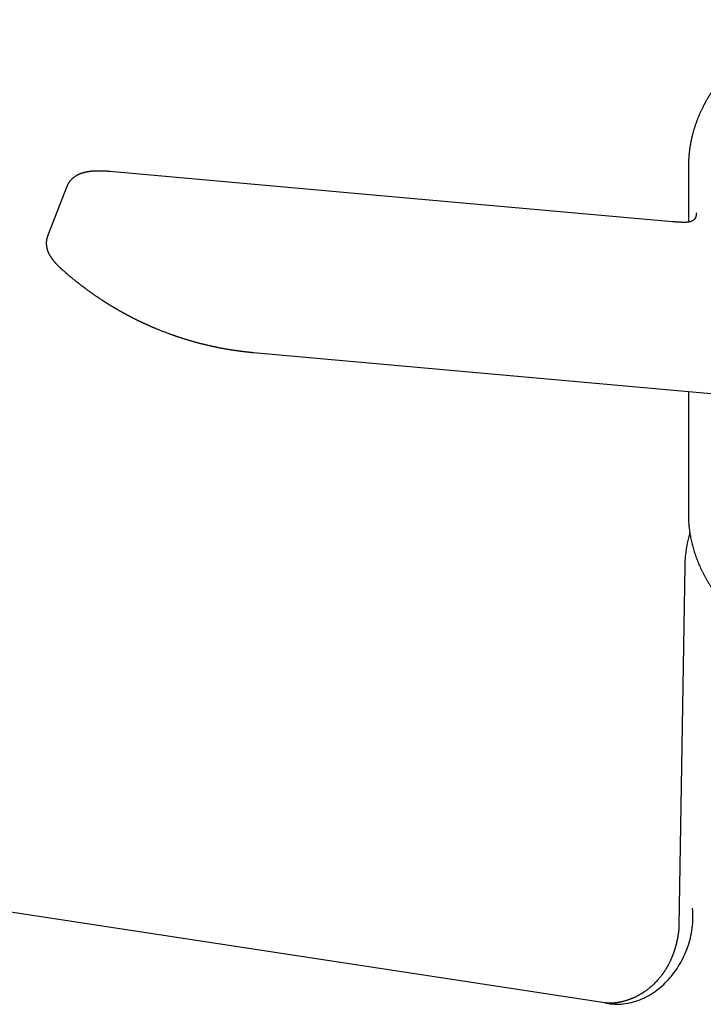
# Model space of a CAD drawing. Header units: millimetres. Extents: x 8 to 752, y 12 to 552.
# Tile 5 of 19: x 640 to 689, y 200 to 269. Entities that reach past the tile are written whole.
import ezdxf

# ---------------------------------------------------------------- set-up
doc = ezdxf.new("R2010")
doc.units = ezdxf.units.MM

msp = doc.modelspace()

# ---------------------------------------------------------------- linework, layer by layer
at = {"color": 7, "linetype": 'Continuous', "lineweight": 30}
for p, q in [((687.609, 258.843), (687.609, 254.882)), ((643.669, 257.408), (642.307, 253.896)), ((643.672, 257.407), (643.672, 257.408)), ((688.167, 255.539), (688.167, 255.54)), ((687.383, 254.863), (687.377, 254.863)), ((643.248, 251.609), (643.241, 251.615)), ((647.257, 248.698), (647.235, 248.711)), ((656.856, 245.664), (699.273, 241.871)), ((687.609, 242.914), (687.609, 234.176)), ((687.609, 234.176), (687.61, 234.089)), ((687.347, 230.557), (686.939, 205.107)), ((681.702, 199.667), (587.351, 214.051)), ((681.702, 199.667), (681.703, 199.667))]:
    msp.add_line(p, q, dxfattribs=at)
at = {"color": 7, "linetype": 'Continuous', "lineweight": 30, "flags": 128}
msp.add_lwpolyline([(686.475, 254.906), (666.907, 256.656), (646.717, 258.461)], dxfattribs=at)
at = {"color": 7, "linetype": 'Continuous', "lineweight": 30}
for points, knots in [([(694.919, 269.2), (694.857, 269.163), (694.736, 269.093), (694.564, 268.99), (694.405, 268.893), (694.258, 268.803), (694.126, 268.719), (694.006, 268.643), (693.899, 268.574), (693.804, 268.511), (693.723, 268.457), (693.654, 268.411), (693.597, 268.372), (693.549, 268.34), (693.508, 268.312), (693.474, 268.288), (693.445, 268.268), (693.42, 268.251), (693.397, 268.235), (693.37, 268.216), (693.334, 268.191), (693.288, 268.159), (693.235, 268.121), (693.178, 268.081), (693.099, 268.023), (692.999, 267.951), (692.885, 267.866), (692.782, 267.789), (692.689, 267.719), (692.602, 267.652), (692.526, 267.593), (692.462, 267.542), (692.409, 267.5), (692.365, 267.465), (692.329, 267.436), (692.3, 267.413), (692.281, 267.397), (692.268, 267.386), (692.256, 267.377), (692.238, 267.363), (692.214, 267.343), (692.181, 267.316), (692.141, 267.282), (692.096, 267.245), (692.042, 267.2), (691.98, 267.147), (691.909, 267.087), (691.837, 267.025), (691.771, 266.967), (691.711, 266.914), (691.658, 266.867), (691.603, 266.818), (691.547, 266.767), (691.498, 266.722), (691.457, 266.685), (691.427, 266.657), (691.402, 266.633), (691.381, 266.613), (691.365, 266.598), (691.352, 266.586), (691.339, 266.574), (691.321, 266.557), (691.295, 266.533), (691.26, 266.5), (691.219, 266.46), (691.174, 266.416), (691.11, 266.354), (691.032, 266.277), (690.94, 266.184), (690.854, 266.096), (690.788, 266.027), (690.739, 265.977), (690.708, 265.944), (690.68, 265.914), (690.657, 265.889), (690.635, 265.866), (690.612, 265.841), (690.582, 265.809), (690.548, 265.771), (690.509, 265.729), (690.467, 265.682), (690.423, 265.632), (690.377, 265.58), (690.33, 265.527), (690.289, 265.48), (690.254, 265.439), (690.225, 265.404), (690.195, 265.369), (690.165, 265.334), (690.137, 265.3), (690.111, 265.268), (690.089, 265.242), (690.072, 265.222), (690.06, 265.207), (690.05, 265.194), (690.04, 265.182), (690.027, 265.167), (690.01, 265.146), (689.988, 265.118), (689.96, 265.083), (689.928, 265.043), (689.896, 265.002), (689.864, 264.961), (689.832, 264.921), (689.802, 264.881), (689.764, 264.831), (689.72, 264.773), (689.671, 264.707), (689.624, 264.643), (689.58, 264.583), (689.538, 264.524), (689.494, 264.462), (689.445, 264.392), (689.39, 264.312), (689.333, 264.227), (689.279, 264.145), (689.23, 264.069), (689.186, 264.001), (689.148, 263.941), (689.116, 263.889), (689.091, 263.849), (689.072, 263.818), (689.055, 263.79), (689.035, 263.756), (689.011, 263.716), (688.985, 263.672), (688.947, 263.608), (688.901, 263.528), (688.856, 263.448), (688.824, 263.389), (688.803, 263.352), (688.786, 263.319), (688.77, 263.291), (688.753, 263.259), (688.733, 263.221), (688.708, 263.174), (688.677, 263.113), (688.639, 263.038), (688.595, 262.951), (688.55, 262.857), (688.506, 262.765), (688.467, 262.68), (688.433, 262.604), (688.402, 262.533), (688.371, 262.463), (688.342, 262.393), (688.31, 262.318), (688.277, 262.236), (688.244, 262.15), (688.212, 262.068), (688.182, 261.989), (688.153, 261.908), (688.123, 261.823), (688.094, 261.739), (688.067, 261.657), (688.04, 261.576), (688.014, 261.491), (687.987, 261.403), (687.961, 261.314), (687.937, 261.227), (687.914, 261.143), (687.893, 261.063), (687.874, 260.987), (687.856, 260.914), (687.839, 260.842), (687.823, 260.768), (687.807, 260.697), (687.794, 260.635), (687.783, 260.583), (687.775, 260.54), (687.768, 260.502), (687.76, 260.463), (687.753, 260.422), (687.744, 260.373), (687.734, 260.317), (687.724, 260.252), (687.713, 260.183), (687.701, 260.102), (687.688, 260.009), (687.674, 259.904), (687.662, 259.8), (687.652, 259.699), (687.643, 259.605), (687.636, 259.517), (687.63, 259.44), (687.626, 259.373), (687.623, 259.311), (687.619, 259.246), (687.617, 259.185), (687.615, 259.125), (687.613, 259.067), (687.611, 259), (687.61, 258.924), (687.61, 258.871), (687.61, 258.843)], [0, 0, 0, 0, 0.013768, 0.026651, 0.038651, 0.049767, 0.06, 0.069191, 0.07753, 0.085017, 0.091652, 0.096856, 0.101382, 0.105229, 0.10841, 0.11114, 0.113496, 0.115478, 0.117189, 0.119175, 0.122052, 0.125819, 0.130414, 0.135113, 0.139711, 0.150152, 0.160033, 0.168384, 0.17629, 0.18375, 0.19073, 0.195994, 0.200577, 0.204479, 0.207699, 0.210237, 0.212095, 0.212801, 0.213743, 0.215279, 0.217409, 0.220132, 0.224252, 0.228309, 0.232281, 0.238851, 0.245175, 0.251725, 0.258836, 0.263594, 0.268574, 0.273776, 0.279199, 0.284593, 0.287984, 0.290921, 0.293405, 0.295436, 0.297012, 0.298135, 0.299181, 0.300723, 0.303376, 0.306823, 0.311065, 0.315723, 0.320294, 0.330173, 0.339604, 0.348559, 0.3569, 0.360432, 0.363836, 0.366902, 0.36939, 0.371301, 0.373795, 0.377, 0.380917, 0.385014, 0.389679, 0.394711, 0.399853, 0.405103, 0.410463, 0.413791, 0.417159, 0.420568, 0.424017, 0.427489, 0.430594, 0.433172, 0.435072, 0.436529, 0.437568, 0.43871, 0.440165, 0.441935, 0.444797, 0.448223, 0.45217, 0.456178, 0.460123, 0.464004, 0.467822, 0.471576, 0.478123, 0.48446, 0.490502, 0.496225, 0.501629, 0.507141, 0.513753, 0.521307, 0.529692, 0.537393, 0.544411, 0.550728, 0.55629, 0.561092, 0.565135, 0.567178, 0.569756, 0.572877, 0.576541, 0.580699, 0.584853, 0.594139, 0.602713, 0.606633, 0.610057, 0.612984, 0.615417, 0.61783, 0.621503, 0.62576, 0.630601, 0.637922, 0.645818, 0.654228, 0.663125, 0.670351, 0.676928, 0.683187, 0.68936, 0.695469, 0.701718, 0.709324, 0.717038, 0.724257, 0.730938, 0.737921, 0.74543, 0.752988, 0.760021, 0.766813, 0.774141, 0.782, 0.789754, 0.797238, 0.80444, 0.811336, 0.818099, 0.823886, 0.830161, 0.836691, 0.84278, 0.848381, 0.852594, 0.856221, 0.859291, 0.862468, 0.866002, 0.869893, 0.874939, 0.880459, 0.886343, 0.892573, 0.901183, 0.910144, 0.919184, 0.92779, 0.935699, 0.942993, 0.949951, 0.95511, 0.960458, 0.966149, 0.972197, 0.976521, 0.981462, 0.987022, 0.993201, 1, 1, 1, 1]), ([(646.717, 258.461), (646.687, 258.464), (646.629, 258.469), (646.548, 258.475), (646.474, 258.48), (646.409, 258.484), (646.351, 258.487), (646.301, 258.489), (646.262, 258.491), (646.231, 258.492), (646.206, 258.493), (646.179, 258.494), (646.148, 258.495), (646.113, 258.496), (646.075, 258.497), (646.024, 258.497), (645.959, 258.498), (645.883, 258.497), (645.81, 258.496), (645.74, 258.494), (645.676, 258.492), (645.625, 258.489), (645.582, 258.487), (645.543, 258.484), (645.501, 258.481), (645.46, 258.477), (645.424, 258.474), (645.393, 258.471), (645.363, 258.468), (645.332, 258.464), (645.296, 258.46), (645.258, 258.455), (645.217, 258.449), (645.176, 258.443), (645.136, 258.436), (645.097, 258.429), (645.057, 258.421), (645.016, 258.413), (644.975, 258.404), (644.94, 258.396), (644.91, 258.389), (644.883, 258.382), (644.852, 258.374), (644.819, 258.364), (644.786, 258.355), (644.757, 258.346), (644.733, 258.338), (644.708, 258.33), (644.68, 258.32), (644.646, 258.308), (644.609, 258.294), (644.569, 258.278), (644.531, 258.262), (644.496, 258.246), (644.464, 258.232), (644.434, 258.217), (644.404, 258.201), (644.372, 258.184), (644.338, 258.166), (644.302, 258.144), (644.263, 258.12), (644.22, 258.091), (644.176, 258.06), (644.134, 258.028), (644.095, 257.997), (644.059, 257.966), (644.026, 257.935), (643.995, 257.905), (643.967, 257.876), (643.939, 257.846), (643.911, 257.813), (643.881, 257.778), (643.852, 257.74), (643.826, 257.703), (643.803, 257.668), (643.784, 257.638), (643.77, 257.616), (643.76, 257.599), (643.751, 257.582), (643.739, 257.56), (643.724, 257.532), (643.707, 257.497), (643.688, 257.455), (643.676, 257.425), (643.67, 257.409)], [0, 0, 0, 0, 0.022296, 0.042806, 0.06153, 0.078465, 0.093601, 0.106704, 0.117669, 0.124784, 0.13088, 0.137922, 0.146266, 0.155912, 0.166408, 0.176866, 0.198461, 0.219785, 0.240737, 0.261286, 0.279989, 0.296147, 0.306288, 0.317979, 0.331187, 0.343913, 0.355018, 0.3645, 0.372754, 0.382358, 0.393411, 0.40589, 0.418201, 0.432253, 0.444458, 0.456486, 0.469684, 0.48337, 0.496564, 0.508998, 0.51792, 0.526134, 0.535994, 0.548322, 0.559345, 0.569113, 0.57723, 0.584028, 0.594234, 0.605391, 0.61788, 0.631823, 0.64572, 0.657489, 0.667877, 0.678246, 0.688771, 0.699551, 0.711059, 0.724102, 0.73816, 0.752459, 0.769974, 0.785604, 0.799481, 0.81279, 0.826502, 0.83792, 0.84961, 0.860696, 0.872204, 0.885165, 0.898669, 0.911165, 0.922547, 0.932176, 0.939907, 0.943498, 0.948276, 0.954908, 0.963397, 0.973741, 0.985942, 1, 1, 1, 1]), ([(687.383, 254.864), (687.374, 254.864), (687.355, 254.864), (687.328, 254.864), (687.301, 254.864), (687.277, 254.864), (687.257, 254.864), (687.242, 254.864), (687.23, 254.864), (687.214, 254.865), (687.193, 254.865), (687.158, 254.866), (687.11, 254.867), (687.053, 254.869), (686.992, 254.871), (686.93, 254.874), (686.858, 254.878), (686.777, 254.883), (686.686, 254.889), (686.585, 254.896), (686.513, 254.903), (686.475, 254.906)], [0, 0, 0, 0, 0.034556, 0.070135, 0.100735, 0.133437, 0.157491, 0.173295, 0.187231, 0.201508, 0.230548, 0.261772, 0.324911, 0.397521, 0.457957, 0.526609, 0.603918, 0.689898, 0.784561, 0.887922, 1, 1, 1, 1]), ([(688.169, 255.539), (688.169, 255.533), (688.169, 255.519), (688.168, 255.498), (688.167, 255.476), (688.166, 255.455), (688.164, 255.438), (688.163, 255.424), (688.162, 255.413), (688.16, 255.402), (688.159, 255.39), (688.157, 255.378), (688.154, 255.364), (688.152, 255.35), (688.149, 255.337), (688.147, 255.326), (688.144, 255.316), (688.142, 255.305), (688.138, 255.294), (688.135, 255.281), (688.131, 255.268), (688.127, 255.256), (688.123, 255.244), (688.119, 255.234), (688.115, 255.223), (688.11, 255.212), (688.105, 255.201), (688.1, 255.191), (688.096, 255.182), (688.092, 255.174), (688.088, 255.167), (688.085, 255.161), (688.081, 255.155), (688.078, 255.149), (688.074, 255.142), (688.069, 255.135), (688.064, 255.127), (688.059, 255.12), (688.054, 255.113), (688.05, 255.107), (688.045, 255.101), (688.041, 255.095), (688.034, 255.087), (688.026, 255.078), (688.017, 255.068), (688.009, 255.06), (688.002, 255.053), (687.996, 255.047), (687.991, 255.043), (687.985, 255.037), (687.978, 255.032), (687.971, 255.025), (687.962, 255.019), (687.954, 255.012), (687.946, 255.007), (687.94, 255.003), (687.934, 254.999), (687.928, 254.995), (687.921, 254.99), (687.913, 254.985), (687.904, 254.98), (687.895, 254.975), (687.886, 254.97), (687.878, 254.966), (687.872, 254.962), (687.865, 254.959), (687.859, 254.956), (687.852, 254.953), (687.845, 254.949), (687.836, 254.945), (687.825, 254.941), (687.814, 254.937), (687.803, 254.932), (687.793, 254.929), (687.784, 254.925), (687.773, 254.922), (687.762, 254.918), (687.75, 254.914), (687.736, 254.91), (687.72, 254.906), (687.703, 254.901), (687.687, 254.897), (687.671, 254.894), (687.657, 254.891), (687.644, 254.888), (687.633, 254.886), (687.622, 254.884), (687.61, 254.882), (687.596, 254.88), (687.58, 254.877), (687.563, 254.875), (687.547, 254.873), (687.535, 254.872), (687.526, 254.871), (687.518, 254.87), (687.508, 254.87), (687.495, 254.868), (687.477, 254.867), (687.454, 254.866), (687.427, 254.865), (687.401, 254.864), (687.383, 254.864), (687.376, 254.864)], [0, 0, 0, 0, 0.015948, 0.030793, 0.044551, 0.057044, 0.06772, 0.07655, 0.08446, 0.093105, 0.101557, 0.11108, 0.121794, 0.133622, 0.144563, 0.15374, 0.161498, 0.171147, 0.181789, 0.193335, 0.20573, 0.218669, 0.230047, 0.241078, 0.252109, 0.264144, 0.277881, 0.289083, 0.300658, 0.310683, 0.319032, 0.326576, 0.334213, 0.342035, 0.35069, 0.361243, 0.373448, 0.384676, 0.394216, 0.402197, 0.41354, 0.424447, 0.437013, 0.451618, 0.466314, 0.480632, 0.493535, 0.502593, 0.511458, 0.520834, 0.530989, 0.542636, 0.555813, 0.568694, 0.578494, 0.586568, 0.594266, 0.601844, 0.610182, 0.620733, 0.631557, 0.643244, 0.653303, 0.661547, 0.668324, 0.674912, 0.681429, 0.687554, 0.694885, 0.703565, 0.713593, 0.724226, 0.733452, 0.742778, 0.750533, 0.758883, 0.76796, 0.777778, 0.788353, 0.799687, 0.812877, 0.825074, 0.835779, 0.844995, 0.85354, 0.860435, 0.867296, 0.874587, 0.883146, 0.892992, 0.903909, 0.913392, 0.919925, 0.924836, 0.92855, 0.933636, 0.940094, 0.949656, 0.961195, 0.974714, 0.990214, 1, 1, 1, 1]), ([(642.307, 253.896), (642.301, 253.881), (642.29, 253.853), (642.278, 253.814), (642.268, 253.784), (642.262, 253.761), (642.257, 253.743), (642.253, 253.727), (642.248, 253.705), (642.243, 253.68), (642.237, 253.653), (642.233, 253.631), (642.23, 253.611), (642.227, 253.591), (642.224, 253.566), (642.22, 253.536), (642.217, 253.503), (642.215, 253.463), (642.213, 253.416), (642.213, 253.358), (642.216, 253.297), (642.222, 253.234), (642.23, 253.166), (642.243, 253.095), (642.259, 253.024), (642.277, 252.956), (642.298, 252.89), (642.319, 252.83), (642.34, 252.778), (642.359, 252.734), (642.378, 252.692), (642.399, 252.649), (642.419, 252.609), (642.439, 252.572), (642.458, 252.537), (642.479, 252.501), (642.502, 252.463), (642.523, 252.429), (642.541, 252.401), (642.556, 252.379), (642.569, 252.359), (642.583, 252.34), (642.598, 252.318), (642.618, 252.29), (642.642, 252.257), (642.667, 252.224), (642.688, 252.197), (642.707, 252.173), (642.726, 252.15), (642.747, 252.123), (642.773, 252.093), (642.799, 252.061), (642.825, 252.032), (642.847, 252.007), (642.866, 251.986), (642.882, 251.968), (642.898, 251.952), (642.916, 251.932), (642.938, 251.909), (642.964, 251.882), (642.99, 251.855), (643.015, 251.829), (643.039, 251.805), (643.061, 251.783), (643.081, 251.764), (643.099, 251.747), (643.118, 251.729), (643.14, 251.708), (643.169, 251.68), (643.205, 251.647), (643.232, 251.622), (643.247, 251.609)], [0, 0, 0, 0, 0.016692, 0.030433, 0.041223, 0.049064, 0.054301, 0.059871, 0.066445, 0.076965, 0.086614, 0.094469, 0.100532, 0.107177, 0.115575, 0.126167, 0.138677, 0.150273, 0.168045, 0.188576, 0.211819, 0.233932, 0.25687, 0.287162, 0.314297, 0.340142, 0.367198, 0.395014, 0.415556, 0.433968, 0.452252, 0.471536, 0.491745, 0.506898, 0.522784, 0.539891, 0.558332, 0.577706, 0.589266, 0.599597, 0.609235, 0.618869, 0.629048, 0.641353, 0.661086, 0.678816, 0.692052, 0.702812, 0.71488, 0.728425, 0.744203, 0.762388, 0.777156, 0.790314, 0.801377, 0.810349, 0.818252, 0.827702, 0.840993, 0.855758, 0.869983, 0.883586, 0.896521, 0.908313, 0.918844, 0.928359, 0.936622, 0.947922, 0.962255, 0.979617, 1, 1, 1, 1]), ([(643.247, 251.609), (643.26, 251.597), (643.286, 251.574), (643.32, 251.543), (643.346, 251.52), (643.367, 251.501), (643.401, 251.471), (643.471, 251.409), (643.608, 251.289), (643.749, 251.168), (643.875, 251.061), (643.958, 250.992), (644.045, 250.92), (644.136, 250.845), (644.223, 250.775), (644.3, 250.713), (644.37, 250.658), (644.437, 250.604), (644.498, 250.557), (644.555, 250.512), (644.608, 250.471), (644.663, 250.428), (644.716, 250.388), (644.765, 250.35), (644.812, 250.315), (644.858, 250.28), (644.907, 250.243), (644.96, 250.204), (645.019, 250.16), (645.08, 250.115), (645.136, 250.074), (645.187, 250.037), (645.236, 250.002), (645.29, 249.962), (645.352, 249.918), (645.417, 249.873), (645.477, 249.831), (645.528, 249.794), (645.579, 249.759), (645.635, 249.72), (645.697, 249.677), (645.756, 249.637), (645.808, 249.602), (645.856, 249.57), (645.912, 249.532), (645.974, 249.491), (646.033, 249.452), (646.081, 249.42), (646.122, 249.394), (646.165, 249.365), (646.214, 249.333), (646.264, 249.301), (646.307, 249.274), (646.344, 249.25), (646.38, 249.227), (646.422, 249.201), (646.468, 249.172), (646.513, 249.143), (646.553, 249.119), (646.584, 249.099), (646.612, 249.082), (646.644, 249.062), (646.682, 249.039), (646.721, 249.015), (646.756, 248.994), (646.784, 248.976), (646.811, 248.96), (646.843, 248.941), (646.884, 248.917), (646.928, 248.89), (646.97, 248.865), (647.004, 248.845), (647.033, 248.828), (647.063, 248.81), (647.099, 248.789), (647.144, 248.762), (647.198, 248.731), (647.237, 248.709), (647.258, 248.697)], [0, 0, 0, 0, 0.011338, 0.020575, 0.027695, 0.032728, 0.037148, 0.055495, 0.088895, 0.147352, 0.167787, 0.188757, 0.21215, 0.236232, 0.260204, 0.279213, 0.296533, 0.313681, 0.330823, 0.343349, 0.357367, 0.371453, 0.385342, 0.397527, 0.409195, 0.420759, 0.43256, 0.445799, 0.46099, 0.47695, 0.491367, 0.503075, 0.51501, 0.527862, 0.543555, 0.560834, 0.575723, 0.587693, 0.598933, 0.612814, 0.629175, 0.644658, 0.65578, 0.666657, 0.680165, 0.696329, 0.711741, 0.722667, 0.730988, 0.741302, 0.754139, 0.766336, 0.776937, 0.78485, 0.793161, 0.802713, 0.814383, 0.826358, 0.835123, 0.842468, 0.848264, 0.855477, 0.865031, 0.875246, 0.883267, 0.889427, 0.895271, 0.902234, 0.911898, 0.923979, 0.933768, 0.941038, 0.947654, 0.954054, 0.962474, 0.973021, 0.98554, 1, 1, 1, 1]), ([(647.232, 248.712), (647.251, 248.701), (647.285, 248.681), (647.331, 248.655), (647.366, 248.635), (647.392, 248.62), (647.413, 248.608), (647.432, 248.597), (647.452, 248.586), (647.477, 248.572), (647.505, 248.556), (647.538, 248.537), (647.57, 248.519), (647.598, 248.504), (647.623, 248.49), (647.648, 248.476), (647.677, 248.46), (647.711, 248.442), (647.75, 248.42), (647.791, 248.398), (647.829, 248.377), (647.862, 248.36), (647.891, 248.344), (647.921, 248.328), (647.957, 248.308), (647.999, 248.286), (648.04, 248.265), (648.077, 248.245), (648.117, 248.224), (648.161, 248.201), (648.204, 248.179), (648.24, 248.16), (648.275, 248.143), (648.314, 248.122), (648.362, 248.098), (648.41, 248.074), (648.453, 248.052), (648.484, 248.037), (648.512, 248.022), (648.543, 248.007), (648.579, 247.989), (648.613, 247.972), (648.642, 247.958), (648.665, 247.947), (648.688, 247.936), (648.714, 247.923), (648.741, 247.91), (648.773, 247.894), (648.809, 247.877), (648.845, 247.86), (648.877, 247.844), (648.907, 247.83), (648.942, 247.814), (648.984, 247.794), (649.031, 247.772), (649.076, 247.751), (649.115, 247.733), (649.149, 247.717), (649.183, 247.701), (649.223, 247.683), (649.265, 247.664), (649.305, 247.646), (649.344, 247.628), (649.388, 247.608), (649.437, 247.587), (649.483, 247.566), (649.525, 247.548), (649.566, 247.53), (649.61, 247.51), (649.655, 247.491), (649.696, 247.473), (649.732, 247.458), (649.764, 247.444), (649.796, 247.431), (649.832, 247.415), (649.926, 247.376), (650.069, 247.316), (650.265, 247.237), (650.455, 247.162), (650.651, 247.087), (650.849, 247.013), (650.999, 246.959), (651.095, 246.925), (651.136, 246.91), (651.18, 246.895), (651.225, 246.879), (651.265, 246.865), (651.303, 246.852), (651.341, 246.839), (651.38, 246.826), (651.415, 246.814), (651.443, 246.804), (651.468, 246.796), (651.494, 246.787), (651.527, 246.776), (651.577, 246.759), (651.643, 246.737), (651.725, 246.711), (651.803, 246.686), (651.881, 246.661), (651.953, 246.638), (652.026, 246.616), (652.096, 246.594), (652.172, 246.571), (652.253, 246.547), (652.338, 246.522), (652.419, 246.498), (652.491, 246.477), (652.553, 246.46), (652.611, 246.443), (652.668, 246.427), (652.728, 246.411), (652.793, 246.393), (652.863, 246.374), (652.94, 246.354), (653.022, 246.332), (653.098, 246.312), (653.163, 246.295), (653.214, 246.283), (653.26, 246.271), (653.304, 246.26), (653.353, 246.248), (653.409, 246.234), (653.474, 246.219), (653.545, 246.202), (653.623, 246.183), (653.7, 246.165), (653.773, 246.149), (653.833, 246.135), (653.885, 246.124), (653.931, 246.114), (653.987, 246.102), (654.059, 246.086), (654.152, 246.066), (654.254, 246.045), (654.361, 246.024), (654.456, 246.005), (654.533, 245.99), (654.588, 245.979), (654.636, 245.97), (654.683, 245.962), (654.735, 245.952), (654.809, 245.939), (654.905, 245.922), (655.021, 245.901), (655.131, 245.883), (655.228, 245.867), (655.308, 245.855), (655.382, 245.843), (655.454, 245.832), (655.529, 245.821), (655.609, 245.809), (655.688, 245.798), (655.761, 245.788), (655.827, 245.779), (655.888, 245.771), (655.95, 245.762), (656.018, 245.754), (656.092, 245.745), (656.173, 245.735), (656.249, 245.726), (656.32, 245.718), (656.384, 245.711), (656.445, 245.704), (656.5, 245.698), (656.542, 245.694), (656.575, 245.69), (656.606, 245.687), (656.643, 245.684), (656.684, 245.679), (656.729, 245.675), (656.774, 245.671), (656.817, 245.667), (656.844, 245.665), (656.857, 245.663)], [0, 0, 0, 0, 0.006471, 0.011641, 0.015511, 0.018196, 0.020496, 0.022567, 0.024771, 0.027412, 0.03069, 0.034517, 0.038499, 0.041515, 0.043995, 0.046815, 0.050006, 0.053762, 0.058174, 0.06312, 0.06748, 0.070977, 0.074003, 0.077145, 0.08119, 0.086076, 0.09102, 0.094667, 0.098613, 0.104145, 0.109358, 0.112827, 0.116311, 0.120629, 0.12589, 0.132183, 0.136537, 0.139876, 0.142476, 0.145837, 0.15017, 0.154178, 0.157131, 0.159416, 0.161989, 0.164666, 0.167665, 0.171118, 0.175033, 0.179296, 0.182915, 0.185661, 0.189101, 0.194017, 0.199548, 0.204378, 0.208605, 0.212249, 0.215415, 0.219619, 0.225022, 0.229224, 0.232605, 0.237492, 0.243419, 0.248397, 0.252412, 0.25676, 0.261707, 0.266637, 0.270991, 0.27494, 0.278262, 0.281231, 0.285115, 0.289713, 0.311323, 0.330737, 0.352039, 0.371439, 0.392527, 0.414328, 0.418398, 0.422347, 0.427102, 0.43217, 0.436351, 0.439804, 0.444, 0.448012, 0.451923, 0.454885, 0.456974, 0.459524, 0.463024, 0.467179, 0.475101, 0.483576, 0.492326, 0.499316, 0.507646, 0.514636, 0.52173, 0.529426, 0.537738, 0.546708, 0.555491, 0.562597, 0.568783, 0.574619, 0.580285, 0.586363, 0.592928, 0.600044, 0.60774, 0.616243, 0.625082, 0.631031, 0.636009, 0.640527, 0.644971, 0.649388, 0.655409, 0.661954, 0.669066, 0.676784, 0.685433, 0.692578, 0.698697, 0.703679, 0.708099, 0.712507, 0.720671, 0.729949, 0.740372, 0.751312, 0.76204, 0.768874, 0.774476, 0.778673, 0.783145, 0.788418, 0.794478, 0.805193, 0.817141, 0.829286, 0.838018, 0.845912, 0.85311, 0.860141, 0.867328, 0.875576, 0.883937, 0.890934, 0.897234, 0.90344, 0.909217, 0.915663, 0.923384, 0.931436, 0.939535, 0.94597, 0.952321, 0.958583, 0.964143, 0.968603, 0.97105, 0.97412, 0.977913, 0.982428, 0.987029, 0.991389, 0.995666, 1, 1, 1, 1]), ([(687.61, 234.086), (687.611, 234.036), (687.612, 233.925), (687.619, 233.754), (687.63, 233.572), (687.645, 233.39), (687.664, 233.208), (687.687, 233.026), (687.714, 232.844), (687.745, 232.662), (687.78, 232.48), (687.819, 232.298), (687.862, 232.117), (687.909, 231.936), (687.96, 231.754), (688.015, 231.574), (688.073, 231.393), (688.136, 231.213), (688.203, 231.033), (688.274, 230.854), (688.349, 230.674), (688.428, 230.496), (688.511, 230.318), (688.598, 230.14), (688.689, 229.963), (688.783, 229.787), (688.882, 229.611), (688.985, 229.436), (689.092, 229.261), (689.202, 229.088), (689.317, 228.915), (689.435, 228.743), (689.558, 228.572), (689.684, 228.401), (689.814, 228.232), (689.948, 228.064), (690.085, 227.896), (690.227, 227.73), (690.372, 227.565), (690.52, 227.4), (690.673, 227.237), (690.829, 227.075), (690.989, 226.915), (691.152, 226.755), (691.32, 226.597), (691.49, 226.44), (691.664, 226.285), (691.842, 226.131), (692.023, 225.978), (692.207, 225.826), (692.395, 225.676), (692.586, 225.528), (692.781, 225.381), (692.979, 225.235), (693.18, 225.091), (693.384, 224.949), (693.591, 224.808), (693.802, 224.669), (694.016, 224.531), (694.233, 224.395), (694.452, 224.261), (694.675, 224.129), (694.901, 223.998), (695.13, 223.869), (695.361, 223.742), (695.596, 223.616), (695.833, 223.493), (696.073, 223.371), (696.316, 223.251), (696.561, 223.133), (696.81, 223.017), (697.06, 222.902), (697.314, 222.79), (697.57, 222.68), (697.828, 222.571), (698.089, 222.465), (698.352, 222.36), (698.618, 222.258), (698.886, 222.157), (699.156, 222.059), (699.429, 221.963), (699.703, 221.868), (699.981, 221.776), (700.26, 221.686), (700.541, 221.598), (700.825, 221.512), (701.11, 221.429), (701.398, 221.347), (701.687, 221.268), (701.979, 221.19), (702.272, 221.116), (702.568, 221.043), (702.865, 220.972), (703.164, 220.904), (703.465, 220.838), (703.768, 220.774), (704.072, 220.713), (704.379, 220.653), (704.687, 220.596), (704.997, 220.542), (705.298, 220.491), (705.59, 220.445), (705.872, 220.402), (706.155, 220.361), (706.439, 220.322), (706.723, 220.285), (707.008, 220.25), (707.293, 220.217), (707.579, 220.186), (707.866, 220.158), (708.153, 220.131), (708.44, 220.106), (708.727, 220.083), (709.014, 220.062), (709.302, 220.043), (709.589, 220.027), (709.875, 220.012), (710.16, 219.999), (710.442, 219.989), (710.719, 219.98), (710.986, 219.974), (711.22, 219.97), (711.427, 219.967), (711.632, 219.965), (711.776, 219.965), (711.859, 219.965)], [0, 0, 0, 0, 0.006626, 0.014648, 0.022677, 0.030713, 0.038757, 0.046809, 0.054869, 0.062939, 0.071017, 0.079106, 0.087204, 0.095312, 0.103431, 0.11156, 0.1197, 0.127851, 0.136013, 0.144185, 0.152369, 0.160563, 0.168768, 0.176983, 0.185209, 0.193445, 0.20169, 0.209946, 0.218211, 0.226485, 0.234767, 0.243059, 0.251358, 0.259665, 0.26798, 0.276302, 0.28463, 0.292965, 0.301306, 0.309652, 0.318004, 0.326361, 0.334723, 0.343089, 0.351459, 0.359834, 0.368211, 0.376592, 0.384977, 0.393364, 0.401754, 0.410146, 0.41854, 0.426937, 0.435336, 0.443737, 0.452139, 0.460543, 0.468949, 0.477356, 0.485764, 0.494174, 0.502585, 0.510998, 0.519411, 0.527826, 0.536243, 0.54466, 0.553079, 0.561499, 0.569921, 0.578345, 0.58677, 0.595196, 0.603625, 0.612055, 0.620488, 0.628923, 0.63736, 0.6458, 0.654243, 0.662689, 0.671138, 0.679591, 0.688047, 0.696508, 0.704974, 0.713444, 0.72192, 0.730402, 0.73889, 0.747385, 0.755887, 0.764398, 0.772919, 0.781449, 0.78999, 0.798543, 0.80711, 0.815692, 0.82429, 0.832013, 0.839735, 0.847454, 0.855172, 0.862888, 0.870601, 0.878311, 0.886018, 0.89372, 0.901417, 0.909108, 0.916792, 0.924465, 0.932125, 0.939767, 0.947382, 0.954957, 0.962467, 0.969857, 0.976992, 0.983729, 0.988494, 0.993419, 1, 1, 1, 1]), ([(687.704, 232.919), (687.694, 232.887), (687.667, 232.793), (687.626, 232.638), (687.581, 232.453), (687.54, 232.268), (687.503, 232.083), (687.47, 231.897), (687.44, 231.712), (687.415, 231.526), (687.393, 231.34), (687.376, 231.154), (687.362, 230.968), (687.353, 230.781), (687.348, 230.645), (687.347, 230.57), (687.347, 230.558)], [0, 0, 0, 0, 0.041473, 0.120432, 0.199305, 0.278095, 0.356807, 0.435447, 0.514021, 0.592536, 0.670997, 0.749412, 0.827788, 0.906133, 0.984455, 1, 1, 1, 1]), ([(681.774, 199.643), (681.978, 199.613), (682.379, 199.553), (682.99, 199.577), (683.587, 199.681), (684.166, 199.868), (684.722, 200.128), (685.25, 200.458), (685.746, 200.852), (686.204, 201.304), (686.619, 201.809), (686.987, 202.362), (687.303, 202.957), (687.561, 203.588), (687.757, 204.251), (687.883, 204.94), (687.943, 205.65), (687.917, 206.121), (687.904, 206.361)], [0, 0, 0, 0, 0.066655, 0.131291, 0.194439, 0.256533, 0.31791, 0.378827, 0.439474, 0.499999, 0.560523, 0.621171, 0.682088, 0.743466, 0.80556, 0.868708, 0.933344, 1, 1, 1, 1]), ([(686.939, 205.118), (686.939, 205.118), (686.939, 205.118), (686.939, 205.115), (686.939, 205.108), (686.938, 205.099), (686.938, 205.088), (686.937, 205.076), (686.937, 205.06), (686.936, 205.04), (686.934, 205.017), (686.933, 204.993), (686.931, 204.967), (686.929, 204.937), (686.926, 204.905), (686.924, 204.88), (686.922, 204.86), (686.921, 204.845), (686.92, 204.831), (686.918, 204.817), (686.917, 204.805), (686.916, 204.793), (686.915, 204.78), (686.913, 204.762), (686.911, 204.743), (686.909, 204.724), (686.907, 204.707), (686.905, 204.691), (686.902, 204.668), (686.899, 204.641), (686.895, 204.61), (686.891, 204.58), (686.886, 204.546), (686.881, 204.508), (686.874, 204.464), (686.867, 204.419), (686.86, 204.372), (686.852, 204.326), (686.844, 204.281), (686.836, 204.237), (686.827, 204.192), (686.817, 204.142), (686.806, 204.088), (686.794, 204.032), (686.782, 203.978), (686.77, 203.925), (686.76, 203.881), (686.751, 203.848), (686.745, 203.822), (686.738, 203.794), (686.729, 203.761), (686.718, 203.718), (686.704, 203.667), (686.688, 203.61), (686.672, 203.554), (686.656, 203.502), (686.642, 203.457), (686.629, 203.416), (686.617, 203.378), (686.606, 203.343), (686.594, 203.309), (686.583, 203.275), (686.57, 203.237), (686.553, 203.191), (686.537, 203.145), (686.52, 203.101), (686.505, 203.062), (686.49, 203.022), (686.476, 202.986), (686.464, 202.957), (686.455, 202.933), (686.447, 202.914), (686.435, 202.885), (686.417, 202.842), (686.392, 202.784), (686.362, 202.718), (686.328, 202.644), (686.289, 202.561), (686.244, 202.471), (686.193, 202.373), (686.136, 202.267), (686.072, 202.154), (686.014, 202.058), (685.967, 201.983), (685.934, 201.932), (685.904, 201.886), (685.878, 201.846), (685.853, 201.81), (685.832, 201.779), (685.814, 201.754), (685.799, 201.733), (685.786, 201.715), (685.769, 201.691), (685.745, 201.658), (685.713, 201.615), (685.673, 201.563), (685.626, 201.503), (685.573, 201.437), (685.518, 201.37), (685.461, 201.304), (685.388, 201.222), (685.297, 201.124), (685.185, 201.012), (685.07, 200.902), (684.952, 200.797), (684.818, 200.685), (684.67, 200.57), (684.543, 200.479), (684.455, 200.42), (684.407, 200.388), (684.364, 200.36), (684.326, 200.337), (684.297, 200.319), (684.276, 200.306), (684.258, 200.295), (684.238, 200.283), (684.211, 200.267), (684.177, 200.248), (684.137, 200.225), (684.065, 200.185), (683.966, 200.133), (683.866, 200.083), (683.793, 200.049), (683.749, 200.028), (683.71, 200.011), (683.678, 199.997), (683.653, 199.987), (683.631, 199.977), (683.607, 199.967), (683.576, 199.955), (683.538, 199.939), (683.493, 199.922), (683.44, 199.902), (683.384, 199.881), (683.328, 199.862), (683.273, 199.843), (683.219, 199.826), (683.161, 199.808), (683.099, 199.79), (683.033, 199.772), (682.97, 199.755), (682.913, 199.741), (682.867, 199.731), (682.834, 199.723), (682.81, 199.718), (682.789, 199.714), (682.77, 199.71), (682.751, 199.706), (682.73, 199.702), (682.705, 199.697), (682.674, 199.692), (682.639, 199.686), (682.603, 199.68), (682.567, 199.674), (682.534, 199.67), (682.504, 199.666), (682.474, 199.662), (682.445, 199.659), (682.418, 199.656), (682.393, 199.653), (682.367, 199.651), (682.337, 199.648), (682.301, 199.645), (682.262, 199.643), (682.219, 199.641), (682.176, 199.639), (682.134, 199.638), (682.093, 199.638), (682.051, 199.638), (682.007, 199.639), (681.966, 199.641), (681.931, 199.643), (681.905, 199.644), (681.885, 199.646), (681.867, 199.647), (681.845, 199.649), (681.818, 199.652), (681.785, 199.655), (681.745, 199.66), (681.718, 199.664), (681.703, 199.667)], [0, 0, 0, 0, 0.0042073, 0.0133899, 0.022839, 0.0309035, 0.0379728, 0.0447994, 0.0517165, 0.060481, 0.0700454, 0.077118, 0.0839462, 0.0930618, 0.1011622, 0.1077481, 0.1108782, 0.1143197, 0.1174388, 0.1202197, 0.1226859, 0.1248559, 0.1273807, 0.1306157, 0.1349374, 0.1383983, 0.1413411, 0.1440899, 0.1473719, 0.1532177, 0.1580921, 0.1627256, 0.1682222, 0.1742782, 0.1806383, 0.1880511, 0.1943772, 0.2013359, 0.207651, 0.2132781, 0.2192809, 0.2259473, 0.2333478, 0.2402867, 0.2474357, 0.2542186, 0.260244, 0.2634995, 0.2663882, 0.269719, 0.2737523, 0.278475, 0.2850745, 0.2921141, 0.2988005, 0.3047963, 0.3101043, 0.3147494, 0.3189109, 0.3232047, 0.3268958, 0.330504, 0.3348526, 0.3399986, 0.3461828, 0.3503271, 0.3548413, 0.3596011, 0.3637247, 0.36704, 0.3695486, 0.3715198, 0.373564, 0.3793245, 0.3857585, 0.393061, 0.4012728, 0.4103902, 0.4203798, 0.4311887, 0.4431318, 0.4559258, 0.4695643, 0.4761261, 0.4821065, 0.4874475, 0.4921511, 0.4962191, 0.5001272, 0.5031922, 0.5054157, 0.5073104, 0.5097679, 0.5138604, 0.5189425, 0.5250119, 0.5326069, 0.5408212, 0.5490611, 0.5573259, 0.5656156, 0.5804808, 0.5954266, 0.6104541, 0.6254959, 0.6401077, 0.659713, 0.6783327, 0.6839823, 0.68949, 0.6943806, 0.6985284, 0.7019343, 0.7039131, 0.7055778, 0.7077701, 0.7107503, 0.7145173, 0.7190696, 0.7242683, 0.7382103, 0.7512723, 0.7564031, 0.7612148, 0.765283, 0.7685887, 0.771133, 0.7731073, 0.7756777, 0.7790017, 0.7830768, 0.7880062, 0.7937105, 0.7998759, 0.8058778, 0.8116992, 0.8173405, 0.8228024, 0.8301483, 0.8371449, 0.8437938, 0.8500458, 0.855582, 0.8583527, 0.8608826, 0.8631727, 0.8652236, 0.8670494, 0.869302, 0.872341, 0.8757741, 0.8798464, 0.8842649, 0.8883664, 0.8921274, 0.8955501, 0.8986368, 0.9023357, 0.9054074, 0.90819, 0.9109616, 0.9149022, 0.9190425, 0.924047, 0.9299562, 0.9366212, 0.9416263, 0.946827, 0.9522256, 0.9578247, 0.9632426, 0.967738, 0.9712944, 0.9734698, 0.9759256, 0.9789938, 0.9826965, 0.9873708, 0.9931365, 1, 1, 1, 1])]:
    msp.add_open_spline(points, degree=3, knots=knots, dxfattribs=at)

doc.saveas('drawing.dxf')
